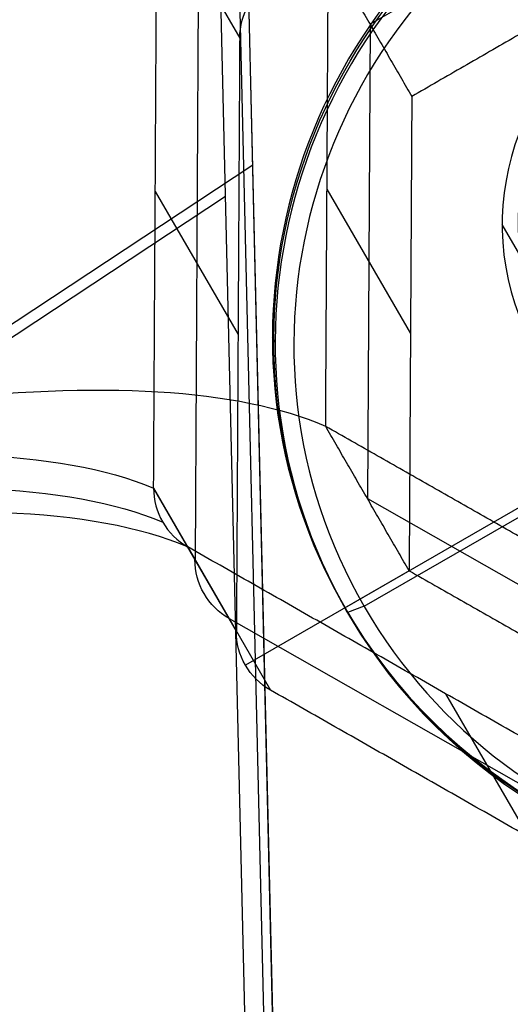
# Model space of a CAD drawing. Header units: millimetres. Extents: x -273 to 273, y -262 to 262.
# Tile 34 of 256: x -100 to -86, y 114 to 142. Entities that reach past the tile are written whole.
import ezdxf

# ---------------------------------------------------------------- set-up
doc = ezdxf.new("R2010")
doc.units = ezdxf.units.MM
doc.header["$MEASUREMENT"] = 0
doc.layers.add('Default', color=7, linetype='Continuous', true_color=0x000000)

# ---------------------------------------------------------------- blocks, each defined once
blk = doc.blocks.new('Block 02')
at = {"layer": 'Default', "color": 7, "true_color": 0xecf1ef}
for p, q in [((-92.186, -54.775, 960.46), (-94.715, -162.139, 984.622)), ((-91.638, -54.77, 960.538), (-94.167, -162.134, 984.7)), ((-93.919, -162.143, 984.686), (-91.39, -54.779, 960.524)), ((-160.017, -93.433, 949.575), (-94.122, -136.956, 978.955)), ((-157.182, -95.692, 945.592), (-93.335, -137.864, 974.059)), ((-94.017, -124.737, 782.809), (-79.113, -116.243, 785.201)), ((-87.761, -122.562, 798.813), (-85.369, -118.419, 769.197)), ((-90.021, -128.208, 782.778), (-78.098, -121.413, 784.691)), ((-95.213, -126.809, 797.617), (-92.821, -122.666, 768.001)), ((-88.815, -126.119, 767.841), (-93.547, -123.387, 767.841)), ((-96.2, -128.507, 797.299), (-93.808, -124.365, 767.683)), ((-93.808, -124.376, 767.682), (-96.2, -128.518, 797.298)), ((-94.908, -143.601, 780.098), (-95.004, -126.447, 782.49)), ((-89.944, -141.932, 780.864), (-90.021, -128.208, 782.778)), ((-96.152, -137.096, 796.102), (-93.76, -132.953, 766.486)), ((-91.189, -137.159, 796.757), (-88.776, -132.981, 766.885)), ((-96.104, -145.673, 794.906), (-93.713, -141.53, 765.29)), ((-77.944, -148.86, 780.864), (-89.944, -141.932, 780.864))]:
    blk.add_line(p, q, dxfattribs=at)
at = {"layer": 'Default', "color": 7, "true_color": 0xecf1ef, "extrusion": (-0.079723, -0.138084, 0.987207)}
for centre, start, end in [((-17.321, -29.235, 782.514), 150, 210), ((-17.321, -29.235, 797.514), 150, 210), ((-8.66, -44.235, 782.514), 210, 270)]:
    blk.add_arc(centre, 2, start, end, dxfattribs=at)
at = {"layer": 'Default', "color": 7, "true_color": 0xecf1ef}
for points, knots in [([(-90.409, -53.248, 943.361), (-89.184, -71.214, 926.794), (-86.774, -95.891, 894.945), (-82.863, -114.981, 844.72), (-80.498, -118.321, 814.915), (-79.312, -118.053, 800.109)], [0, 0, 0, 0, 70.213783, 117.022971, 163.815805, 163.815805, 163.815805, 163.815805]), ([(-91.04, -53.313, 943.384), (-89.903, -71.306, 926.824), (-87.621, -96.043, 894.977), (-83.82, -115.214, 844.7), (-81.484, -118.577, 814.844), (-80.303, -118.311, 800.009)], [-189.353565, -189.353565, -189.353565, -189.353565, -118.576327, -71.391502, -24.206688, -24.206688, -24.206688, -24.206688]), ([(-78.321, -118.322, 800.168), (-79.516, -118.588, 815.002), (-81.918, -115.225, 844.853), (-85.945, -96.052, 895.111), (-88.48, -71.314, 926.938), (-89.791, -53.32, 943.484)], [-1314.671432, -1314.671432, -1314.671432, -1314.671432, -1267.486613, -1220.301783, -1149.524555, -1149.524555, -1149.524555, -1149.524555]), ([(-79.304, -123.502, 799.627), (-80.422, -123.777, 813.586), (-81.523, -122.381, 827.436), (-83.652, -116.509, 854.474), (-84.684, -112.023, 867.687), (-86.638, -100.301, 892.938), (-87.555, -93.114, 904.897), (-89.246, -76.552, 927.196), (-90.021, -67.175, 937.536), (-90.717, -56.95, 946.95)], [709.935271, 709.935271, 709.935271, 709.935271, 752.393422, 752.393422, 794.836466, 794.836466, 837.156729, 837.156729, 879.495751, 879.495751, 879.495751, 879.495751]), ([(-95.218, -126.812, 797.616), (-97.952, -127.963, 812.202), (-106.762, -128.289, 841.019), (-133.062, -121.941, 887.685), (-160.409, -111.489, 915.51), (-178.984, -103.434, 929.272)], [-1314.671432, -1314.671432, -1314.671432, -1314.671432, -1267.48661, -1220.301788, -1149.524555, -1149.524555, -1149.524555, -1149.524555]), ([(-179.336, -103.929, 929.09), (-160.825, -112.044, 915.297), (-133.59, -122.572, 887.432), (-107.423, -128.978, 840.779), (-98.659, -128.671, 812.001), (-95.937, -127.527, 797.441)], [0, 0, 0, 0, 70.213786, 117.022976, 163.815812, 163.815812, 163.815812, 163.815812]), ([(-179.602, -104.505, 929.072), (-161.114, -112.71, 915.282), (-133.892, -123.378, 887.417), (-107.703, -129.92, 840.715), (-98.926, -129.65, 811.887), (-96.2, -128.512, 797.299)], [-189.353565, -189.353565, -189.353565, -189.353565, -118.576327, -71.391502, -24.206688, -24.206688, -24.206688, -24.206688]), ([(-91.227, -130.297, 797.714), (-93.775, -131.387, 811.443), (-97.716, -131.61, 824.838), (-108.073, -130.427, 850.555), (-114.502, -129.017, 862.902), (-129.456, -124.704, 886.067), (-137.923, -121.82, 896.814), (-156.387, -114.817, 916.422), (-166.385, -110.696, 925.281), (-176.917, -106.077, 933.118)], [709.935271, 709.935271, 709.935271, 709.935271, 752.393422, 752.393422, 794.836466, 794.836466, 837.156729, 837.156729, 879.495751, 879.495751, 879.495751, 879.495751]), ([(-96.2, -128.512, 797.299), (-96.2, -128.167, 797.337), (-96.108, -127.824, 797.386), (-95.766, -127.231, 797.497), (-95.516, -126.981, 797.558), (-95.218, -126.812, 797.616)], [-7.355431, -7.355431, -7.355431, -7.355431, -6.289077, -6.289077, -5.222526, -5.222526, -5.222526, -5.222526])]:
    blk.add_open_spline(points, degree=3, knots=knots, dxfattribs=at)
for points, degree in [([(-91.459, -58.235, 956.138), (-92.689, -110.454, 967.89), (-93.919, -162.673, 979.642)], 2), ([(-95.17, -162.398, 984.549), (-138.214, -133.968, 965.358), (-181.257, -105.538, 946.167)], 2), ([(-181.652, -106.221, 946.039), (-138.608, -134.651, 965.231), (-95.565, -163.081, 984.422)], 2), ([(-177.659, -107.362, 942.306), (-135.789, -135.017, 960.974), (-93.919, -162.673, 979.642)], 2), ([(-93.919, -162.673, 979.642), (-49.311, -135.498, 967.89), (-4.704, -108.323, 956.138)], 2), ([(-77.917, -114.172, 770.392), (-85.369, -118.419, 769.197), (-92.821, -122.666, 768.001)], 2), ([(-80.309, -118.314, 800.009), (-87.761, -122.562, 798.813), (-95.213, -126.809, 797.617)], 2), ([(-88.815, -126.119, 767.841), (-82.853, -122.721, 768.798), (-76.892, -119.324, 769.755)], 2), ([(-79.304, -123.502, 799.627), (-85.266, -126.9, 798.67), (-91.227, -130.297, 797.714)], 2), ([(-93.713, -141.53, 765.29), (-93.76, -132.953, 766.486), (-93.808, -124.376, 767.682)], 2), ([(-88.815, -126.119, 767.841), (-90.021, -128.208, 782.778), (-91.227, -130.297, 797.714)], 2), ([(-88.738, -139.842, 765.928), (-88.776, -132.981, 766.885), (-88.815, -126.119, 767.841)], 2), ([(-95.218, -126.812, 797.616), (-95.217, -126.811, 797.616), (-95.215, -126.81, 797.617), (-95.213, -126.809, 797.617)], 3), ([(-96.2, -128.518, 797.298), (-96.2, -128.516, 797.298), (-96.2, -128.514, 797.299), (-96.2, -128.512, 797.299)], 3), ([(-96.2, -128.518, 797.298), (-96.152, -137.096, 796.102), (-96.104, -145.673, 794.906)], 2), ([(-91.227, -130.297, 797.714), (-91.189, -137.159, 796.757), (-91.15, -144.021, 795.8)], 2), ([(-91.15, -144.021, 795.8), (-89.944, -141.932, 780.864), (-88.738, -139.842, 765.928)], 2), ([(-76.738, -146.771, 765.928), (-82.738, -143.307, 765.928), (-88.738, -139.842, 765.928)], 2)]:
    blk.add_open_spline(points, degree=degree, dxfattribs=at)
blk = doc.blocks.new('Block 01')
at = {"layer": 'Default', "color": 9, "true_color": 0xbfbfbf, "extrusion": (0.85774, 0.495217, 0.137993)}
for centre, radius, start, end in [((0, 799.967, -26.613), 81, 196.22804, 341.76564), ((0, 799.967, -26.913), 80.7, 196.27205, 342.5651), ((0, 799.967, -24.913), 79.3, 196.48192, 343.51808), ((0, 799.967, -25.213), 81, 200.16577, 339.55352), ((0, 799.967, -24.913), 80.7, 199.81263, 339.86117), ((0, 799.967, -25.213), 79, 196.52788, 343.47212), ((0, 799.967, -25.213), 79, 196.52788, 343.47212), ((0, 799.967, -26.913), 79.3, 196.48192, 343.51808), ((0, 799.967, -26.613), 79, 196.52788, 343.47212), ((0, 799.967, -26.613), 79, 196.52788, 343.47212), ((0, 799.967, -26.913), 79.3, 196.48192, 285.67347)]:
    blk.add_arc(centre, radius, start, end, dxfattribs=at)

msp = doc.modelspace()

# ---------------------------------------------------------------- linework, layer by layer
at = {"layer": 'Default', "color": 9, "true_color": 0xbfbfbf}
for p, q in [((-84.291, 132.964, -567.249), (-86.125, 136.14, -589.955)), ((-92.684, 132.732, -565.591), (-92.764, 132.871, -566.578)), ((-90.119, 125.09, -566.361), (-78.427, 131.84, -566.361)), ((-90.671, 125.047, -567.841), (-83.31, 129.297, -567.841)), ((-90.119, 125.09, -566.361), (-90.592, 124.909, -566.854))]:
    msp.add_line(p, q, dxfattribs=at)
at = {"layer": 'Default', "color": 9, "true_color": 0xbfbfbf, "extrusion": (0.079723, -0.138084, 0.987207)}
msp.add_circle((0, 61.124, -584.572), 16, dxfattribs=at)
for centre, radius, start, end in [((0, 61.124, -585.072), 16, 0, 180), ((0, 61.124, -584.072), 16, 0, 180), ((0, 61.124, -583.572), 15.5, 360, 180), ((0, 61.124, -608.072), 7.5, 0, 180), ((0, 61.124, -608.572), 7, 360, 180), ((0, 61.124, -583.572), 15.5, 180, 0), ((0, 61.124, -585.072), 16, 180, 240.3184), ((0, 61.124, -584.072), 16, 180, 240.3184)]:
    msp.add_arc(centre, radius, start, end, dxfattribs=at)
at = {"layer": 'Default', "color": 9, "true_color": 0xbfbfbf}
for points in [[(-86.671, 147.119, -560.165), (-82.443, 139.795, -551.743), (-78.215, 132.472, -543.321)], [(-86.318, 146.507, -560.873), (-82.09, 139.184, -552.452), (-77.862, 131.861, -544.03)]]:
    msp.add_open_spline(points, degree=2, dxfattribs=at)

# ---------------------------------------------------------------- block references
at = {"layer": 'Default', "color": 7, "true_color": 0xecf1ef, "extrusion": (0, 0, -1), "rotation": 180}
msp.add_blockref('Block 02', (0, 0, -200), dxfattribs=at)
at = {"layer": 'Default', "color": 9, "true_color": 0xbfbfbf, "extrusion": (0, 0, -1), "rotation": 180}
msp.add_blockref('Block 01', (0, 0, -200), dxfattribs=at)

doc.saveas('drawing.dxf')
